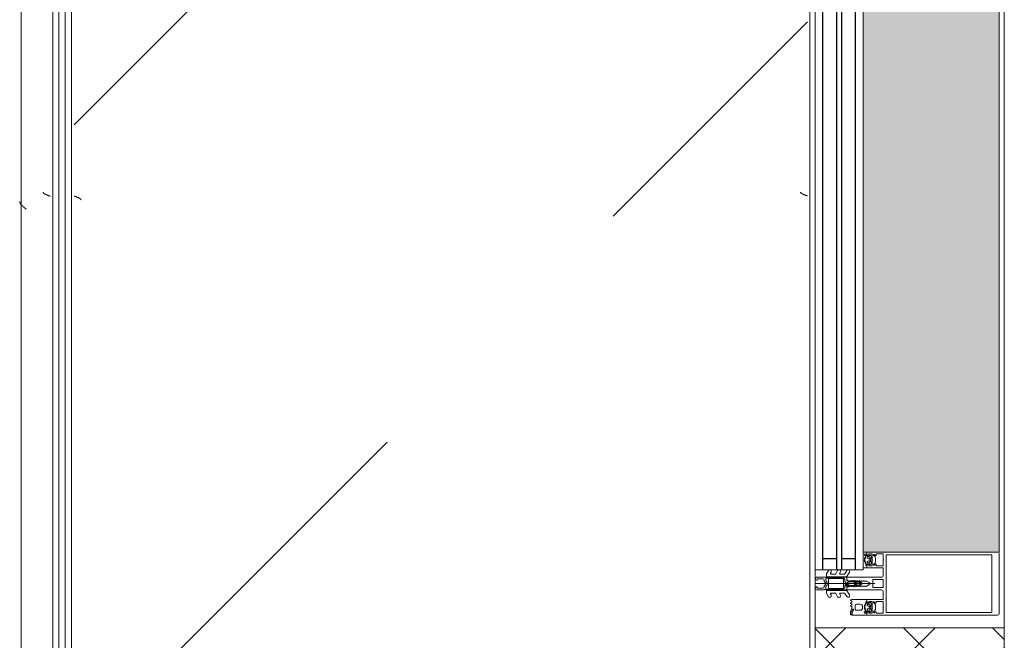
# Model space of a CAD drawing. Header units: millimetres. Extents: x -3267 to 40126, y 29201 to 102288.
# Tile 58 of 127: x 9044 to 9826, y 48369 to 48861. Entities that reach past the tile are written whole.
import ezdxf

# ---------------------------------------------------------------- set-up
doc = ezdxf.new("R2010")
doc.units = ezdxf.units.MM
for name, color, linetype, lineweight in [('A-DETL-GENF-OTLN', 7, 'Continuous', 9), ('A-GLAZ-CURT-OTLN', 7, 'Continuous', 9), ('A-GLAZ-CWMG-OTLN', 7, 'Continuous', 9), ('A-WALL-____-MCUT', 7, 'Continuous', 9), ('A-WALL-____-OTLN', 7, 'Continuous', 9), ('A-WALL-____-PATT', 7, 'Continuous', 9), ('M-EQPM-____-OTLN', 7, 'Continuous', 9)]:
    doc.layers.add(name, color=color, linetype=linetype, lineweight=lineweight)

# ---------------------------------------------------------------- blocks, each defined once
blk = doc.blocks.new('АРФ_Витраж_Остекление - SI_38mm_TripGlz-4699070-ВКК_02_К1_З_ЭОМ_кабель_')
at = {"layer": 'A-GLAZ-CURT-OTLN', "color": 253, "true_color": 0xaaaaaa}
for p, q in [((-454, 0), (-454, -38)), ((454, -38), (454, 0)), ((-454, -38), (454, -38))]:
    blk.add_line(p, q, dxfattribs=at)
at = {"layer": 'A-GLAZ-CURT-OTLN', "color": 253, "lineweight": 25, "true_color": 0xaaaaaa}
for p, q in [((-454, -6), (454, -6)), ((-445, -6), (-445, -17)), ((445, -6), (445, -17)), ((-454, -17), (454, -17)), ((-454, -21), (454, -21)), ((-445, -21), (-445, -32)), ((445, -21), (445, -32)), ((-454, -32), (454, -32))]:
    blk.add_line(p, q, dxfattribs=at)
blk = doc.blocks.new('Rectangular Mullion - FWS-50-HI_Mull_CovCap-20mm_Mull-105mm_zoloto-5843151-ВКК_02_К1_З_ЭОМ_кабель_')
at = {"layer": 'A-GLAZ-CWMG-OTLN', "true_color": 0xf8f3e1}
blk.add_hatch(color=7, dxfattribs=at).paths.add_polyline_path([(8096, 74220), (8096, 75100), (7988, 75100), (7988, 74220), (8080.3, 74220)])
at = {"layer": 'A-GLAZ-CWMG-OTLN', "color": 253, "true_color": 0xaaaaaa}
blk.add_line((8096, 74220), (8096, 75100), dxfattribs=at)
blk = doc.blocks.new('Rectangular Mullion - HI_CovCap-20mm_Mull-105mm-V275-ВКК_02_К1_З_ЭОМ_кабель_')
at = {"layer": 'A-DETL-GENF-OTLN', "color": 253, "true_color": 0xaaaaaa}
for p, q in [((-25, 144.5), (-25, 130.68)), ((23.5, 146), (-23.5, 146)), ((25, 130.68), (25, 144.5)), ((-25, 136), (-25, 59.4)), ((-22.9, 135.44), (-22.9, 59.4)), ((22.9, 136), (22.9, 59.4)), ((25, 136), (25, 59.4)), ((-22.24, 46.35), (-21.18, 47.41)), ((-20.47, 47.7), (-17.13, 47.7)), ((-16.42, 47.41), (-15.36, 46.35)), ((-12.6, 53.5), (-12.6, 41.4)), ((-5, 25.5), (-5, 52.5)), ((-3.2, 46.1), (-3.2, 53.5)), ((-2.7, 54), (2.7, 54)), ((0, 47.27), (0, 0)), ((3.2, 53.5), (3.2, 46.1)), ((5, 52.5), (5, 25.5)), ((12.6, 41.4), (12.6, 53.5)), ((15.36, 46.35), (16.42, 47.41)), ((17.13, 47.7), (20.47, 47.7)), ((21.18, 47.41), (22.24, 46.35)), ((-22.3, 40.8), (-22.9, 40.8)), ((-22.9, 40.2), (-21.62, 40.2)), ((-21.76, 44.51), (-22.58, 43.54)), ((-22.27, 39.59), (-22.55, 39.1)), ((-21.2, 42.9), (-21.2, 41.7)), ((-21.07, 39.62), (-21.08, 39.77)), ((-19.5, 43.4), (-20.7, 43.4)), ((-20.7, 41.2), (-20.42, 41.2)), ((-20.48, 39.51), (-20.66, 39.4)), ((-20.16, 41.35), (-19.24, 42.95)), ((-19.97, 39.2), (-20.02, 39.33)), ((-17.65, 44), (-19.95, 44)), ((-19.33, 39.22), (-19.48, 39.08)), ((-18.77, 39.04), (-18.85, 39.17)), ((-18.36, 42.95), (-17.44, 41.35)), ((-18.16, 39.23), (-18.26, 39.06)), ((-16.9, 43.4), (-18.1, 43.4)), ((-17.56, 39.21), (-17.67, 39.31)), ((-17.18, 41.2), (-16.9, 41.2)), ((-17.02, 39.56), (-17.07, 39.36)), ((-16.46, 39.68), (-16.59, 39.75)), ((-16.4, 41.7), (-16.4, 42.9)), ((-15.02, 43.54), (-15.84, 44.51)), ((-14.64, 40.8), (-15.29, 40.8)), ((2.7, 45.6), (-2.7, 45.6)), ((14.64, 40.8), (15.29, 40.8)), ((15.02, 43.54), (15.84, 44.51)), ((16.4, 41.7), (16.4, 42.9)), ((16.46, 39.68), (16.59, 39.75)), ((16.9, 43.4), (18.1, 43.4)), ((17.18, 41.2), (16.9, 41.2)), ((17.02, 39.56), (17.07, 39.36)), ((18.36, 42.95), (17.44, 41.35)), ((17.56, 39.21), (17.67, 39.31)), ((17.65, 44), (19.95, 44)), ((18.16, 39.23), (18.26, 39.06)), ((18.77, 39.04), (18.85, 39.17)), ((20.16, 41.35), (19.24, 42.95)), ((19.33, 39.22), (19.48, 39.08)), ((19.5, 43.4), (20.7, 43.4)), ((19.97, 39.2), (20.02, 39.33)), ((20.7, 41.2), (20.42, 41.2)), ((20.48, 39.51), (20.66, 39.4)), ((21.07, 39.62), (21.08, 39.77)), ((21.2, 42.9), (21.2, 41.7)), ((22.9, 40.2), (21.62, 40.2)), ((21.76, 44.51), (22.58, 43.54)), ((22.27, 39.59), (22.55, 39.1)), ((22.3, 40.8), (22.9, 40.8)), ((-21.2, 32.6), (-21.2, 35.6)), ((-17.4, 31.6), (-20.2, 31.6)), ((-19.2, 37.6), (-18.4, 37.6)), ((-16.4, 35.6), (-16.4, 32.6)), ((-1.89, 34.49), (-2.1, 32.75)), ((-0.87, 36.5), (-1.7, 35.06)), ((-1.33, 33.68), (-1.33, 33.78)), ((-1.12, 34.47), (-0.43, 35.65)), ((-0.6, 32.5), (-0.6, 32.42)), ((0.84, 33), (-0.1, 33)), ((0.43, 35.65), (1.12, 34.47)), ((0.6, 32.3), (0.93, 32.3)), ((1.02, 31.78), (0.74, 32.06)), ((1.7, 35.06), (0.87, 36.5)), ((1.33, 33.78), (1.33, 33.68)), ((2.1, 32.75), (1.89, 34.49)), ((-24.8, 29.2), (-23.51, 29.2)), ((-24.76, 28.3), (-24.76, 28.2)), ((-24.56, 28), (-23.89, 28)), ((-23.55, 28.9), (-24.16, 28.9)), ((-23.1, 29.29), (-20.89, 30.27)), ((-18.43, 28.95), (-17.96, 28.15)), ((-17.44, 28.15), (-16.96, 28.99)), ((-16.25, 28.99), (-15.76, 28.15)), ((-15.24, 28.15), (-14.75, 28.99)), ((-14.04, 28.99), (-13.55, 28.15)), ((-7.75, 23.52), (-10.33, 25.01)), ((-9.07, 27.17), (-5.65, 25.19)), ((-5.4, 9.3), (-5.4, 24.76)), ((-3.5, 25), (-4.5, 25)), ((-3.3, 23.5), (-1.9, 23.5)), ((-2.24, 31), (-2.45, 30.87)), ((-2.45, 30.53), (-2.25, 30.41)), ((-1.7, 23.7), (-1.7, 24.9)), ((-1.4, 24.49), (-1.4, 23.99)), ((-1.25, 31.1), (0.74, 31.1)), ((-1.1, 23.82), (-0.5, 24.17)), ((0.3, 26.2), (-1.09, 26.2)), ((0.43, 25), (0.2, 25)), ((0.34, 25.28), (0.58, 25.52)), ((0.5, 24.17), (1.42, 23.63)), ((1.92, 23.5), (3.3, 23.5)), ((2.45, 30.87), (2.24, 31)), ((2.25, 30.41), (2.45, 30.53)), ((4.5, 25), (3.5, 25)), ((5.4, 24.76), (5.4, 9.3)), ((5.65, 25.19), (9.07, 27.17)), ((10.33, 25.01), (7.75, 23.52)), ((-7.75, 16.23), (-10.41, 17.77)), ((-9.07, 19.88), (-8.25, 19.41)), ((-7.5, 19.84), (-7.5, 23.08)), ((-7.5, 12.55), (-7.5, 15.8)), ((-3.9, 22), (-3.9, 11)), ((-3.4, 22.5), (3.4, 22.5)), ((3.9, 11), (3.9, 22)), ((4.3, 22.5), (4.3, 9.4)), ((7.5, 23.08), (7.5, 19.84)), ((7.5, 15.8), (7.5, 12.55)), ((10.41, 17.77), (7.75, 16.23)), ((8.25, 19.41), (9.07, 19.88)), ((-7.62, 8.87), (-10.41, 10.48)), ((-9.07, 12.6), (-8.25, 12.12)), ((-5.9, 8.8), (-7.37, 8.8)), ((-2.71, 8.4), (-4.02, 8.4)), ((3.4, 10.5), (-3.4, 10.5)), ((-1.7, 9), (-2, 8.69)), ((-1.42, 7.29), (-0.71, 8.01)), ((0.71, 8.01), (1.42, 7.29)), ((2, 8.69), (1.7, 9)), ((3.3, 8.4), (2.71, 8.4)), ((7.37, 8.8), (5.9, 8.8)), ((10.41, 10.48), (7.62, 8.87)), ((8.25, 12.12), (9.07, 12.6)), ((-5, 1), (-5, 6.7)), ((-3.7, 1.7), (-3.7, 6)), ((-2.7, 7), (-2.13, 7)), ((2.13, 7), (2.7, 7)), ((3.7, 6), (3.7, 1.7))]:
    blk.add_line(p, q, dxfattribs=at)
at = {"layer": 'A-DETL-GENF-OTLN', "color": 253, "true_color": 0xaaaaaa, "flags": 128}
for points in [[(22.9, 130.68), (22.9, 140.2), (-22.9, 140.2), (-22.9, 130.68)], [(-19.05, 45.1), (-23.5, 45.1), (-23.5, 42.4), (-22.3, 42.4), (-22.3, 41.8), (-23.1, 41), (-25, 41), (-25, 57.79), (-25, 61)], [(22.9, 61), (22.9, 57.79), (22.9, 56.3), (11.2, 56.3), (-11.2, 56.3), (-22.9, 56.3), (-22.9, 57.79), (-22.9, 61)], [(25, 61), (25, 57.79), (25, 41), (23.1, 41), (22.3, 41.8), (22.3, 42.4), (23.5, 42.4), (23.5, 45.1), (19.05, 45.1)], [(-19.05, 54), (-23.5, 54), (-23.5, 48.3), (-22.3, 48.3), (-22.3, 47.7), (-22.95, 47.05)], [(-14.65, 47.05), (-15.3, 47.7), (-15.3, 48.3), (-14.1, 48.3), (-14.1, 54), (-18.55, 54)], [(-6.5, 54), (-11.2, 54), (-12.1, 54)], [(12.1, 54), (11.2, 54), (6.5, 54)], [(18.55, 54), (14.1, 54), (14.1, 48.3), (15.3, 48.3), (15.3, 47.7), (14.65, 47.05)], [(22.95, 47.05), (22.3, 47.7), (22.3, 48.3), (23.5, 48.3), (23.5, 54), (19.05, 54)], [(-23.5, 40.8), (-25, 40.8), (-25, 29.4)], [(-22.5, 43.09), (-22, 42.8), (-22, 42.67)], [(-13.1, 40.9), (-14.4, 40.9), (-15.3, 41.8), (-15.3, 42.4), (-14.1, 42.4), (-14.1, 45.1), (-18.55, 45.1)], [(-16.05, 40.2), (-14.75, 40.1), (-16.02, 40.1), (-16.02, 39.94)], [(-15.6, 42.67), (-15.6, 42.8), (-15.1, 43.09)], [(-13.03, 28.15), (-12.6, 28.9), (-12.6, 40.8), (-13.95, 40.8)], [(-0.87, 42.8), (-2, 40.84), (-2, 39.84), (-2.5, 39.55), (-2, 39.26), (-2, 38.04), (-2.5, 37.75), (-2, 37.46), (-2, 36.24), (-2.5, 35.95), (-2, 35.66), (-2, 34.44), (-2.5, 34.15), (-2, 33.86), (-2, 32.64), (-2.5, 32.35), (-2, 32.06), (-2, 30.84), (-2.5, 30.55), (-2, 30.26), (-2, 29.04), (-2.5, 28.75), (-2, 28.46), (-2, 27.24), (-2.5, 26.95), (-2.5, 26)], [(2.5, 26), (2, 26.29), (2, 27.51), (2.5, 27.8), (2, 28.09), (2, 29.31), (2.5, 29.6), (2, 29.89), (2, 31.11), (2.5, 31.4), (2, 31.69), (2, 32.91), (2.5, 33.2), (2, 33.49), (2, 34.71), (2.5, 35), (2, 35.29), (2, 36.51), (2.5, 36.8), (2, 37.09), (2, 38.31), (2.5, 38.6), (2, 38.89), (2, 40.84), (0.87, 42.8)], [(12.6, 38), (12.6, 40.8), (13.95, 40.8)], [(18.55, 45.1), (14.1, 45.1), (14.1, 42.4), (15.3, 42.4), (15.3, 41.8), (14.4, 40.9), (13.1, 40.9)], [(16.05, 40.2), (14.75, 40.1), (16.02, 40.1), (16.02, 39.94)], [(15.6, 42.67), (15.6, 42.8), (15.1, 43.09)], [(22.5, 43.09), (22, 42.8), (22, 42.67)], [(23.5, 40.8), (25, 40.8), (25, 38)], [(-0.35, 31.99), (0.1, 31.73), (-1.23, 31.6)], [(0.4, 31.8), (0.4, 31.9), (0.4, 32.1)], [(-3.41, 25), (-5, 25), (-5, 9.1)], [(-1.55, 25.25), (-1.17, 25.64), (-0.2, 25.7), (-0.42, 25.6), (-1.25, 24.85)], [(-0.1, 25.3), (-0.1, 25.4), (0, 25.42)], [(5, 1), (5, 25), (3.41, 25)], [(-4.51, 8.95), (-4.3, 11), (-4.3, 22.5)], [(-2.65, 1), (-2.65, 1.4), (-3.4, 1.4)], [(3.4, 1.4), (2.65, 1.4), (2.65, 1)]]:
    blk.add_lwpolyline(points, dxfattribs=at)
blk.add_lwpolyline([(0, 37), (0, 35.9)], close=True, dxfattribs=at)
at = {"layer": 'A-DETL-GENF-OTLN', "color": 253, "true_color": 0xaaaaaa}
for centre, radius, start, end in [((-23.5, 144.5), 1.5, 90, 180), ((23.5, 144.5), 1.5, 360, 90), ((-22.59, 46.7), 0.5, 135, 315), ((-20.47, 46.7), 1, 90, 135), ((-18.8, 53.94), 0.256, 12.68038, 167.31962), ((-17.13, 46.7), 1, 45, 90), ((-15.01, 46.7), 0.5, 225, 45), ((-12.1, 53.5), 0.5, 90, 180), ((-6.5, 52.5), 1.5, 360, 90), ((-2.7, 53.5), 0.5, 90, 180), ((2.7, 53.5), 0.5, 0, 90), ((6.5, 52.5), 1.5, 90, 180), ((12.1, 53.5), 0.5, 0, 90), ((15.01, 46.7), 0.5, 135, 315), ((17.13, 46.7), 1, 90, 135), ((18.8, 53.94), 0.256, 12.68038, 167.31962), ((20.47, 46.7), 1, 45, 90), ((22.59, 46.7), 0.5, 225, 45), ((-22.9, 39.55), 0.65, 90, 270), ((-23.2, 40.8), 0.3, 180, 0), ((-22.9, 39.3), 0.4, 269.99999, 330.00626), ((-22.35, 43.35), 0.3, 140.01031, 239.99507), ((-22.3, 41.1), 0.3, 270.90521, 359.98148), ((-21.41, 39.09), 1, 90.82716, 149.99773), ((-18.96, 41.89), 3.14, 165.49788, 194.50212), ((-21.15, 44), 0.8, 22.61561, 140.00332), ((-21.62, 39.7), 0.5, 54.92212, 90), ((-21.42, 39.75), 0.339, 3.00251, 90.82171), ((-18.8, 43.71), 4.4, 234.92212, 305.84121), ((-20.7, 42.9), 0.5, 89.98992, 180.01008), ((-20.7, 41.7), 0.5, 179.98974, 270.01026), ((-20.8, 39.64), 0.272, 183.0147, 299.98901), ((-20.32, 39.23), 0.316, 18.00331, 119.99297), ((-20.42, 41.5), 0.3, 269.98791, 330.00644), ((-19.95, 44.5), 0.5, 202.62239, 269.99966), ((-19.69, 39.29), 0.3, 197.9991, 314.99946), ((-19.5, 43.1), 0.3, 329.99756, 90.00642), ((-19.11, 38.99), 0.316, 32.98956, 135.00901), ((-18.8, 45.04), 0.256, 12.68038, 167.31962), ((-18.52, 39.21), 0.3, 213.00146, 329.99975), ((-18.1, 43.1), 0.3, 89.99872, 209.99731), ((-17.88, 39.07), 0.316, 48.00262, 149.99741), ((-17.65, 44.5), 0.5, 269.99881, 337.37914), ((-17.36, 39.43), 0.3, 227.99716, 345.00452), ((-17.18, 41.5), 0.3, 209.995, 270.01065), ((-16.45, 44), 0.8, 40.00306, 157.37723), ((-16.73, 39.48), 0.3, 63.00317, 164.99853), ((-16.9, 42.9), 0.5, 0.00918, 89.99082), ((-16.9, 41.7), 0.5, 270.00904, 359.99096), ((-16.32, 39.94), 0.3, 243.00899, 359.98883), ((-16.05, 39.9), 0.3, 90, 125.84121), ((-18.64, 41.89), 3.14, 346.80247, 14.483), ((-15.29, 41.1), 0.3, 166.80247, 270), ((-15.25, 43.35), 0.3, 299.99829, 40.01132), ((-14.83, 40.53), 0.33, 270.00002, 54.90994), ((-14.75, 40.6), 0.5, 269.99115, 352.82633), ((-13.95, 40.5), 0.3, 90.00299, 172.8115), ((-13.1, 41.4), 0.5, 270, 0), ((-2.7, 46.1), 0.5, 180, 270), ((0, 42.3), 1, 30, 150), ((2.7, 46.1), 0.5, 270, 0), ((13.1, 41.4), 0.5, 180, 270), ((13.95, 40.5), 0.3, 7.1885, 89.99701), ((14.75, 40.6), 0.5, 187.17367, 270.00885), ((14.83, 40.53), 0.33, 125.09006, 269.99998), ((15.25, 43.35), 0.3, 139.98868, 240.00171), ((15.29, 41.1), 0.3, 270, 13.19753), ((18.64, 41.89), 3.14, 165.517, 193.19753), ((16.45, 44), 0.8, 22.62277, 139.99694), ((16.32, 39.94), 0.3, 180.01117, 296.99101), ((16.05, 39.9), 0.3, 54.15879, 90), ((18.8, 43.71), 4.4, 234.15879, 305.07788), ((16.9, 42.9), 0.5, 90.00918, 179.99082), ((16.9, 41.7), 0.5, 180.00904, 269.99096), ((16.73, 39.48), 0.3, 15.00147, 116.99683), ((17.36, 39.43), 0.3, 194.99548, 312.00284), ((17.18, 41.5), 0.3, 269.98935, 330.005), ((17.65, 44.5), 0.5, 202.62086, 270.00119), ((17.88, 39.07), 0.316, 30.00259, 131.99738), ((18.1, 43.1), 0.3, 330.00269, 90.00128), ((18.52, 39.21), 0.3, 210.00025, 326.99854), ((18.8, 45.04), 0.256, 12.68038, 167.31962), ((19.11, 38.99), 0.316, 44.99099, 147.01044), ((19.5, 43.1), 0.3, 89.99358, 210.00244), ((19.69, 39.29), 0.3, 225.00054, 342.0009), ((19.95, 44.5), 0.5, 270.00034, 337.37761), ((20.32, 39.23), 0.316, 60.00703, 161.99669), ((20.42, 41.5), 0.3, 209.99356, 270.01209), ((21.15, 44), 0.8, 39.99668, 157.38439), ((20.8, 39.64), 0.272, 240.01099, 356.9853), ((20.7, 42.9), 0.5, 359.98992, 90.01008), ((20.7, 41.7), 0.5, 269.98974, 0.01026), ((21.42, 39.75), 0.339, 89.17829, 176.99749), ((21.62, 39.7), 0.5, 90, 125.07788), ((21.41, 39.09), 1, 30.00227, 89.17284), ((18.96, 41.89), 3.14, 345.49788, 14.50212), ((22.3, 41.1), 0.3, 180.01852, 269.09479), ((22.35, 43.35), 0.3, 300.00493, 39.98969), ((22.9, 39.3), 0.4, 209.99374, 270.00001), ((23.2, 40.8), 0.3, 180, 0), ((22.9, 39.55), 0.65, 270, 90), ((-19.2, 35.6), 2, 89.99744, 180.00256), ((-20.2, 32.6), 1, 179.99283, 270.00717), ((-18.4, 35.6), 2, 0.00207, 89.99793), ((-17.4, 32.6), 1, 270.00127, 359.99873), ((17.75, 30.31), 20, 173, 178.04971), ((-0.4, 34.31), 1.5, 150, 173), ((46.55, 30.33), 48, 176, 178.23414), ((-1.23, 31.8), 0.2, 178.23414, 270), ((0.27, 33.67), 1.6, 150, 176), ((0, 36), 1, 90.02865, 150), ((-0.1, 32.5), 0.5, 90, 180), ((-0.1, 32.42), 0.5, 180, 240), ((0, 35.4), 0.5, 90.0573, 150), ((0, 36), 1, 30, 89.97135), ((0, 35.4), 0.5, 30, 89.9427), ((0.2, 31.9), 0.2, 240, 0), ((0.2, 31.8), 0.2, 270, 0), ((0.6, 32.1), 0.2, 90, 180), ((0.6, 31.92), 0.2, 45, 180), ((0.74, 31.5), 0.4, 270, 45), ((0.84, 33.5), 0.5, 270, 3.83017), ((0.93, 31.8), 0.5, 1.77701, 90), ((-0.27, 33.67), 1.6, 4, 30), ((-46.55, 30.33), 48, 354.4962, 1.77701), ((-46.55, 30.33), 48, 3.83017, 4), ((0.4, 34.31), 1.5, 7, 30), ((-17.75, 30.31), 20, 1.95029, 7), ((-24.8, 29.4), 0.2, 180.00831, 269.99607), ((-24.16, 28.3), 0.6, 89.98982, 180.01236), ((-24.56, 28.2), 0.2, 179.96202, 270.02268), ((-23.89, 38.7), 10.7, 270.00064, 296.66019), ((-23.55, 35.2), 6.3, 270.00036, 298.07213), ((-23.51, 30.2), 1, 270.00453, 293.99379), ((-20.75, 29.95), 0.35, 298.07479, 113.99842), ((-18.86, 28.68), 0.51, 31.80694, 116.66143), ((-17.7, 28.3), 0.3, 209.9964, 330.0036), ((-16.6, 28.79), 0.41, 29.9985, 150.0015), ((-15.5, 28.3), 0.3, 209.9964, 330.0036), ((-14.4, 28.79), 0.41, 30.00523, 149.99477), ((-13.29, 28.3), 0.3, 209.9964, 330.0036), ((-9.68, 26.13), 1.3, 154.41173, 240), ((-9.72, 26.04), 1.3, 60, 150), ((-8, 23.08), 0.5, 360, 60), ((-5.9, 24.76), 0.5, 360, 60), ((-4.5, 25.5), 0.5, 180, 270), ((-3.3, 22.5), 1, 90, 180), ((-3.5, 26), 1, 270, 0), ((-3.41, 26.5), 1.5, 270, 10.22002), ((-2.35, 30.7), 0.2, 120, 240), ((17.75, 30.31), 20, 179.72362, 190.22002), ((-1.9, 23.7), 0.2, 270, 0), ((-1.2, 24.9), 0.5, 135, 180), ((-1.25, 30.9), 0.2, 90, 179.3132), ((46.55, 30.33), 48, 179.3132, 184.71248), ((-0.9, 24.49), 0.5, 135, 180), ((-1.2, 23.99), 0.2, 180, 300), ((-1.09, 26.4), 0.2, 184.71248, 270), ((-1.02, 25.5), 0.2, 90, 135), ((-0.42, 25.4), 0.2, 90, 135), ((0, 23.3), 1, 60, 120), ((-0.3, 25.4), 0.2, 360, 90), ((-0.2, 25.5), 0.2, 360, 90), ((0.2, 25.3), 0.3, 180, 270), ((0.2, 25.42), 0.2, 180, 315), ((0.3, 25.8), 0.4, 315, 90), ((0.43, 25.8), 0.8, 270, 354.4962), ((1.92, 24.5), 1, 240, 270), ((3.41, 26.5), 1.5, 169.77998, 270), ((-17.75, 30.31), 20, 349.77998, 0.27638), ((2.35, 30.7), 0.2, 300, 60), ((3.5, 26), 1, 180, 270), ((3.3, 22.5), 1, 360, 90), ((4.5, 25.5), 0.5, 270, 360), ((5.9, 24.76), 0.5, 120, 180), ((8, 23.08), 0.5, 120, 180), ((9.72, 26.04), 1.3, 30, 120), ((9.68, 26.13), 1.3, 300, 25.58827), ((-9.81, 18.81), 1.2, 150, 240), ((-9.72, 18.76), 1.3, 60, 150), ((-8, 19.84), 0.5, 240, 0), ((-8, 15.8), 0.5, 360, 60), ((-3.4, 22), 0.5, 90, 180), ((3.4, 22), 0.5, 360, 90), ((8, 19.84), 0.5, 180, 300), ((8, 15.8), 0.5, 120, 180), ((9.72, 18.76), 1.3, 30, 120), ((9.81, 18.81), 1.2, 300, 30), ((-9.81, 11.52), 1.2, 150, 240), ((-9.72, 11.47), 1.3, 60, 150), ((-8, 12.55), 0.5, 240, 0), ((-7.37, 9.3), 0.5, 240, 270), ((-5.9, 9.3), 0.5, 270, 0), ((-4, 9.1), 1, 180, 216.8699), ((-5.6, 7.9), 1, 323.1301, 36.8699), ((-4.02, 8.9), 0.5, 174, 270), ((-3.4, 11), 0.5, 180, 270), ((-2.71, 9.4), 1, 270, 315), ((0, 7.3), 2.4, 45, 135), ((0, 7.3), 1, 45, 135), ((2.71, 9.4), 1, 225, 270), ((3.3, 9.4), 1, 270, 0), ((3.4, 11), 0.5, 270, 0), ((5.9, 9.3), 0.5, 180, 270), ((7.37, 9.3), 0.5, 270, 300), ((8, 12.55), 0.5, 180, 300), ((9.72, 11.47), 1.3, 30, 120), ((9.81, 11.52), 1.2, 300, 30), ((-4, 6.7), 1, 143.1301, 180), ((-4, 1), 1, 180, 270), ((-2.7, 6), 1, 90, 180), ((-3.4, 1.7), 0.3, 180, 270), ((-3.65, 1), 1, 270, 0), ((-2.13, 8), 1, 270, 315), ((2.13, 8), 1, 225, 270), ((3.65, 1), 1, 180, 270), ((2.7, 6), 1, 360, 90), ((3.4, 1.7), 0.3, 270, 0), ((4, 1), 1, 270, 0)]:
    blk.add_arc(centre, radius, start, end, dxfattribs=at)
blk = doc.blocks.new('FP_624-ВКК_02_К1_З_ЭОМ_кабель_')
at = {"layer": 'M-EQPM-____-OTLN', "color": 7, "true_color": 0xffffff}
for p, q in [((1741.66, 585.91), (1741.61, 585.79)), ((1741.71, 586.03), (1741.66, 585.91)), ((1741.76, 586.16), (1741.71, 586.03)), ((1741.81, 586.29), (1741.76, 586.16)), ((1741.85, 586.41), (1741.81, 586.29)), ((1741.9, 586.54), (1741.85, 586.41)), ((1741.95, 586.67), (1741.9, 586.54)), ((1742, 586.8), (1741.95, 586.67)), ((1742.05, 586.93), (1742, 586.8)), ((1742.1, 587.07), (1742.05, 586.93)), ((1742.15, 587.2), (1742.1, 587.07)), ((1742.19, 587.33), (1742.15, 587.2)), ((1742.24, 587.46), (1742.19, 587.33)), ((1742.29, 587.6), (1742.24, 587.46)), ((1742.34, 587.73), (1742.29, 587.6)), ((1742.39, 587.87), (1742.34, 587.73)), ((1742.44, 588), (1742.39, 587.87)), ((1739.39, 582.49), (1739.34, 582.49)), ((1739.44, 582.5), (1739.39, 582.49)), ((1739.48, 582.51), (1739.44, 582.5)), ((1739.53, 582.52), (1739.48, 582.51)), ((1739.58, 582.54), (1739.53, 582.52)), ((1739.62, 582.56), (1739.58, 582.54)), ((1739.67, 582.58), (1739.62, 582.56)), ((1739.72, 582.61), (1739.67, 582.58)), ((1739.77, 582.64), (1739.72, 582.61)), ((1739.81, 582.67), (1739.77, 582.64)), ((1739.86, 582.7), (1739.81, 582.67)), ((1739.91, 582.74), (1739.86, 582.7)), ((1739.95, 582.78), (1739.91, 582.74)), ((1740, 582.82), (1739.95, 582.78)), ((1740.06, 582.88), (1740.01, 582.83)), ((1740.1, 582.93), (1740.06, 582.88)), ((1740.15, 582.98), (1740.1, 582.93)), ((1740.2, 583.04), (1740.15, 582.98)), ((1740.25, 583.1), (1740.2, 583.04)), ((1740.3, 583.17), (1740.25, 583.1)), ((1740.35, 583.23), (1740.3, 583.17)), ((1740.4, 583.3), (1740.35, 583.23)), ((1740.44, 583.37), (1740.4, 583.3)), ((1740.49, 583.45), (1740.44, 583.37)), ((1740.54, 583.52), (1740.49, 583.45)), ((1740.59, 583.6), (1740.54, 583.52)), ((1740.64, 583.68), (1740.59, 583.6)), ((1740.69, 583.77), (1740.64, 583.68)), ((1740.74, 583.86), (1740.69, 583.77)), ((1740.78, 583.95), (1740.74, 583.86)), ((1740.83, 584.04), (1740.78, 583.95)), ((1740.88, 584.13), (1740.83, 584.04)), ((1740.93, 584.23), (1740.88, 584.13)), ((1740.98, 584.33), (1740.93, 584.23)), ((1741.03, 584.43), (1740.98, 584.33)), ((1741.08, 584.53), (1741.03, 584.43)), ((1741.12, 584.64), (1741.08, 584.53)), ((1741.17, 584.74), (1741.12, 584.64)), ((1741.22, 584.85), (1741.17, 584.74)), ((1741.27, 584.96), (1741.22, 584.85)), ((1741.32, 585.08), (1741.27, 584.96)), ((1741.37, 585.19), (1741.32, 585.08)), ((1741.42, 585.31), (1741.37, 585.19)), ((1741.46, 585.42), (1741.42, 585.31)), ((1741.51, 585.54), (1741.46, 585.42)), ((1741.56, 585.66), (1741.51, 585.54)), ((1741.61, 585.79), (1741.56, 585.66))]:
    blk.add_line(p, q, dxfattribs=at)
blk = doc.blocks.new('FP_625-ВКК_02_К1_З_ЭОМ_кабель_')
at = {"layer": 'M-EQPM-____-OTLN', "color": 7, "true_color": 0xffffff}
for p, q in [((1743.07, 7.86), (1743.02, 7.73)), ((1743.12, 7.99), (1743.07, 7.86)), ((1743.17, 8.11), (1743.12, 7.99)), ((1743.22, 8.24), (1743.17, 8.11)), ((1743.27, 8.37), (1743.22, 8.24)), ((1743.32, 8.49), (1743.27, 8.37)), ((1743.37, 8.61), (1743.32, 8.49)), ((1743.42, 8.74), (1743.37, 8.61)), ((1743.47, 8.86), (1743.42, 8.74)), ((1743.52, 8.97), (1743.47, 8.86)), ((1743.56, 9.09), (1743.52, 8.97)), ((1743.61, 9.21), (1743.56, 9.09)), ((1743.66, 9.32), (1743.61, 9.21)), ((1743.71, 9.43), (1743.66, 9.32)), ((1743.76, 9.54), (1743.71, 9.43)), ((1743.81, 9.65), (1743.76, 9.54)), ((1743.86, 9.75), (1743.81, 9.65)), ((1743.91, 9.86), (1743.86, 9.75)), ((1743.96, 9.96), (1743.91, 9.86)), ((1744.01, 10.06), (1743.96, 9.96)), ((1744.06, 10.16), (1744.01, 10.06)), ((1744.1, 10.25), (1744.06, 10.16)), ((1744.15, 10.34), (1744.1, 10.25)), ((1744.2, 10.43), (1744.15, 10.34)), ((1744.25, 10.52), (1744.2, 10.43)), ((1744.3, 10.6), (1744.25, 10.52)), ((1744.35, 10.69), (1744.3, 10.6)), ((1744.4, 10.76), (1744.35, 10.69)), ((1744.45, 10.84), (1744.4, 10.76)), ((1744.5, 10.91), (1744.45, 10.84)), ((1744.55, 10.99), (1744.5, 10.91)), ((1744.6, 11.05), (1744.55, 10.99)), ((1744.64, 11.12), (1744.6, 11.05)), ((1744.69, 11.18), (1744.64, 11.12)), ((1744.74, 11.24), (1744.69, 11.18)), ((1744.79, 11.3), (1744.74, 11.24)), ((1744.84, 11.35), (1744.79, 11.3)), ((1744.89, 11.4), (1744.84, 11.35)), ((1744.94, 11.45), (1744.89, 11.4)), ((1744.99, 11.49), (1744.94, 11.45)), ((1745.04, 11.53), (1744.99, 11.49)), ((1745.09, 11.57), (1745.04, 11.53)), ((1745.14, 11.61), (1745.09, 11.57)), ((1745.18, 11.64), (1745.14, 11.61)), ((1745.23, 11.66), (1745.18, 11.64)), ((1745.28, 11.69), (1745.23, 11.66)), ((1745.33, 11.71), (1745.28, 11.69)), ((1745.38, 11.73), (1745.33, 11.71)), ((1745.43, 11.74), (1745.38, 11.73)), ((1745.48, 11.76), (1745.43, 11.74)), ((1745.53, 11.76), (1745.48, 11.76)), ((1745.58, 11.77), (1745.53, 11.76)), ((1742.53, 6.39), (1742.48, 6.26)), ((1742.58, 6.53), (1742.53, 6.39)), ((1742.63, 6.66), (1742.58, 6.53)), ((1742.68, 6.8), (1742.63, 6.66)), ((1742.73, 6.93), (1742.68, 6.8)), ((1742.78, 7.07), (1742.73, 6.93)), ((1742.83, 7.2), (1742.78, 7.07)), ((1742.88, 7.33), (1742.83, 7.2)), ((1742.93, 7.46), (1742.88, 7.33)), ((1742.98, 7.6), (1742.93, 7.46)), ((1743.02, 7.73), (1742.98, 7.6))]:
    blk.add_line(p, q, dxfattribs=at)
blk = doc.blocks.new('ПР_Низ пояс - Тип 1-V623-ВКК_02_К1_З_ЭОМ_кабель_')
at = {"layer": 'M-EQPM-____-OTLN', "true_color": 0xffffff}
h = blk.add_hatch(dxfattribs=at)
h.set_pattern_fill('FP_235', style=0, pattern_type=2)
h.set_pattern_definition([(135, (-46760, 6950), (-1000, 1e-13), [50, -1364.214]), (135, (-46260, 6950), (-1000, 1e-13), [50, -1364.214]), (135, (-46260, 7450), (-1000, 1e-13), [50, -1364.214]), (135, (-46974.64, 7664.64), (-1000, 1e-13), [403.55, -1010.664]), (135, (-46474.64, 7664.64), (-1000, 1e-13), [403.55, -1010.664]), (135, (-46974.64, 7164.64), (-1000, 1e-13), [403.55, -1010.664]), (135, (-46474.64, 7164.64), (-1000, 1e-13), [453.55, -960.664])])
h.paths.add_polyline_path([(800, 6.26), (2400, 6.26), (2400, 588), (800, 588), (800, 470.82)])
at = {"layer": 'M-EQPM-____-OTLN', "color": 253, "true_color": 0xaaaaaa}
for p, q in [((800, 595), (2400, 595)), ((800, 590), (2400, 590)), ((800, 4.26), (2400, 4.26)), ((800, 0), (2400, 0))]:
    blk.add_line(p, q, dxfattribs=at)
for name in ['FP_624-ВКК_02_К1_З_ЭОМ_кабель_', 'FP_625-ВКК_02_К1_З_ЭОМ_кабель_']:
    blk.add_blockref(name, (0, 0), dxfattribs=at)
blk = doc.blocks.new('FP_627-ВКК_02_К1_З_ЭОМ_кабель_')
at = {"layer": 'M-EQPM-____-OTLN', "color": 7, "true_color": 0xffffff}
for p, q in [((943.2, 609.36), (943.15, 609.23)), ((943.25, 609.48), (943.2, 609.36)), ((943.3, 609.6), (943.25, 609.48)), ((943.35, 609.72), (943.3, 609.6)), ((943.4, 609.83), (943.35, 609.72)), ((943.45, 609.95), (943.4, 609.83)), ((943.5, 610.06), (943.45, 609.95)), ((943.55, 610.18), (943.5, 610.06)), ((943.6, 610.28), (943.55, 610.18)), ((943.65, 610.39), (943.6, 610.28)), ((943.69, 610.5), (943.65, 610.39)), ((943.74, 610.6), (943.69, 610.5)), ((943.79, 610.7), (943.74, 610.6)), ((943.84, 610.8), (943.79, 610.7)), ((943.89, 610.9), (943.84, 610.8)), ((943.94, 610.99), (943.89, 610.9)), ((943.99, 611.09), (943.94, 610.99)), ((944.04, 611.18), (943.99, 611.09)), ((944.09, 611.26), (944.04, 611.18)), ((944.14, 611.35), (944.09, 611.26)), ((944.19, 611.43), (944.14, 611.35)), ((944.23, 611.51), (944.19, 611.43)), ((944.28, 611.58), (944.23, 611.51)), ((944.33, 611.66), (944.28, 611.58)), ((944.38, 611.73), (944.33, 611.66)), ((944.43, 611.8), (944.38, 611.73)), ((944.48, 611.86), (944.43, 611.8)), ((944.53, 611.93), (944.48, 611.86)), ((944.58, 611.98), (944.53, 611.93)), ((944.63, 612.04), (944.58, 611.98)), ((944.68, 612.09), (944.63, 612.04)), ((944.73, 612.14), (944.68, 612.09)), ((944.77, 612.19), (944.73, 612.14)), ((944.82, 612.24), (944.77, 612.19)), ((944.87, 612.28), (944.82, 612.24)), ((944.92, 612.31), (944.87, 612.28)), ((944.97, 612.35), (944.92, 612.31)), ((945.02, 612.38), (944.97, 612.35)), ((945.07, 612.41), (945.02, 612.38)), ((945.12, 612.43), (945.07, 612.41)), ((945.17, 612.45), (945.12, 612.43)), ((945.22, 612.47), (945.17, 612.45)), ((945.27, 612.49), (945.22, 612.47)), ((945.31, 612.5), (945.27, 612.49)), ((945.36, 612.51), (945.31, 612.5)), ((945.41, 612.51), (945.36, 612.51)), ((942.37, 607.14), (942.32, 607)), ((942.42, 607.27), (942.37, 607.14)), ((942.47, 607.41), (942.42, 607.27)), ((942.52, 607.54), (942.47, 607.41)), ((942.57, 607.67), (942.52, 607.54)), ((942.61, 607.81), (942.57, 607.67)), ((942.66, 607.94), (942.61, 607.81)), ((942.71, 608.08), (942.66, 607.94)), ((942.76, 608.21), (942.71, 608.08)), ((942.81, 608.34), (942.76, 608.21)), ((942.86, 608.47), (942.81, 608.34)), ((942.91, 608.6), (942.86, 608.47)), ((942.96, 608.73), (942.91, 608.6)), ((943.01, 608.86), (942.96, 608.73)), ((943.06, 608.98), (943.01, 608.86)), ((943.11, 609.11), (943.06, 608.98)), ((943.15, 609.23), (943.11, 609.11))]:
    blk.add_line(p, q, dxfattribs=at)
blk = doc.blocks.new('FP_628-ВКК_02_К1_З_ЭОМ_кабель_')
at = {"layer": 'M-EQPM-____-OTLN', "color": 7, "true_color": 0xffffff}
for p, q in [((932.17, 626.13), (932.07, 626)), ((932.27, 626.25), (932.17, 626.13)), ((932.37, 626.38), (932.27, 626.25)), ((932.46, 626.5), (932.37, 626.38)), ((932.56, 626.63), (932.46, 626.5)), ((932.66, 626.75), (932.56, 626.63)), ((932.75, 626.88), (932.66, 626.75)), ((932.85, 627), (932.75, 626.88)), ((932.95, 627.13), (932.85, 627)), ((933.05, 627.25), (932.95, 627.13)), ((933.14, 627.37), (933.05, 627.25)), ((933.24, 627.49), (933.14, 627.37)), ((933.34, 627.61), (933.24, 627.49)), ((933.44, 627.73), (933.34, 627.61)), ((933.53, 627.85), (933.44, 627.73)), ((933.63, 627.96), (933.53, 627.85)), ((933.73, 628.08), (933.63, 627.96)), ((933.83, 628.19), (933.73, 628.08)), ((933.92, 628.31), (933.83, 628.19)), ((934.02, 628.42), (933.92, 628.31)), ((934.12, 628.53), (934.02, 628.42)), ((934.22, 628.64), (934.12, 628.53)), ((934.31, 628.75), (934.22, 628.64)), ((934.41, 628.85), (934.31, 628.75)), ((934.51, 628.95), (934.41, 628.85)), ((934.6, 629.06), (934.51, 628.95)), ((934.7, 629.16), (934.6, 629.06)), ((934.8, 629.26), (934.7, 629.16)), ((934.9, 629.35), (934.8, 629.26)), ((934.99, 629.45), (934.9, 629.35)), ((935.09, 629.54), (934.99, 629.45)), ((935.19, 629.63), (935.09, 629.54)), ((935.29, 629.72), (935.19, 629.63)), ((935.38, 629.81), (935.29, 629.72)), ((935.48, 629.89), (935.38, 629.81)), ((935.58, 629.97), (935.48, 629.89)), ((935.68, 630.05), (935.58, 629.97)), ((935.77, 630.13), (935.68, 630.05)), ((935.87, 630.2), (935.77, 630.13)), ((935.97, 630.27), (935.87, 630.2)), ((936.06, 630.34), (935.97, 630.27)), ((936.16, 630.41), (936.06, 630.34)), ((936.26, 630.47), (936.16, 630.41)), ((936.36, 630.54), (936.26, 630.47)), ((936.45, 630.59), (936.36, 630.54)), ((936.55, 630.65), (936.45, 630.59)), ((936.65, 630.7), (936.55, 630.65)), ((936.75, 630.75), (936.65, 630.7)), ((936.84, 630.8), (936.75, 630.75)), ((936.94, 630.85), (936.84, 630.8)), ((937.04, 630.89), (936.94, 630.85)), ((937.14, 630.93), (937.04, 630.89)), ((937.23, 630.96), (937.14, 630.93)), ((937.33, 631), (937.23, 630.96)), ((937.43, 631.03), (937.33, 631)), ((937.53, 631.06), (937.43, 631.03)), ((937.62, 631.08), (937.53, 631.06)), ((937.72, 631.1), (937.62, 631.08)), ((937.82, 631.12), (937.72, 631.1)), ((937.91, 631.14), (937.82, 631.12)), ((938.01, 631.15), (937.91, 631.14)), ((938.11, 631.16), (938.01, 631.15)), ((938.21, 631.16), (938.11, 631.16))]:
    blk.add_line(p, q, dxfattribs=at)
blk = doc.blocks.new('ПР_Перед пояса - Тип 1-V626-ВКК_02_К1_З_ЭОМ_кабель_')
at = {"layer": 'M-EQPM-____-OTLN', "color": 253, "true_color": 0xaaaaaa}
for p, q in [((0, 630), (1600, 630)), ((0, 605), (1600, 605)), ((0, 600), (1600, 600))]:
    blk.add_line(p, q, dxfattribs=at)
for name in ['FP_628-ВКК_02_К1_З_ЭОМ_кабель_', 'FP_627-ВКК_02_К1_З_ЭОМ_кабель_']:
    blk.add_blockref(name, (0, 0), dxfattribs=at)
blk = doc.blocks.new('Наметкина 10_РД_АРФ_К1_R21_rvt-1-ВКК_02_К1_З_ЭОМ_кабель_')
at = {"layer": 'A-WALL-____-PATT', "true_color": 0xaaaaaa}
h = blk.add_hatch(dxfattribs=at)
h.set_pattern_fill('FP_35', color=253, style=0, pattern_type=2)
h.set_pattern_definition([(45, (0, 0), (-35.35534, 35.35534), []), (135, (0, 0), (-35.35534, -35.35534), [])])
h.paths.add_polyline_path([(8100, 41125), (8100, 42159.68), (7950, 42159.68), (7950, 41125), (8080.3, 41125)])
h.paths.add_polyline_path([(7950, 44259.98), (8100, 44259.98), (8100, 45459.98), (7950, 45459.98), (7950, 44262.55)])
h.paths.add_polyline_path([(8100, 47459.98), (8100, 48659.98), (7950, 48659.98), (7950, 47459.98), (8080.3, 47459.98)])
h.paths.add_polyline_path([(8100, 50659.98), (8100, 51859.98), (7950, 51859.98), (7950, 50659.98), (8080.3, 50659.98)])
h.paths.add_polyline_path([(7950, 53759.98), (8100, 53759.98), (8100, 54959.98), (7950, 54959.98), (7950, 53762.55)])
h.paths.add_polyline_path([(8080.3, 56959.98), (8100, 56959.98), (8100, 58159.98), (7950, 58159.98), (7950, 56959.98)])
h.paths.add_polyline_path([(8100, 60159.98), (8100, 61359.98), (7950, 61359.98), (7950, 60159.98), (8080.3, 60159.98)])
h.paths.add_polyline_path([(7950, 63360), (8100, 63360), (8100, 64560), (7950, 64560), (7950, 63362.55)])
h.paths.add_polyline_path([(8080.3, 66560), (8100, 66560), (8100, 67760), (7950, 67760), (7950, 66560)])
h.paths.add_polyline_path([(7950, 69760), (8100, 69760), (8100, 70960), (7950, 70960), (7950, 69762.55)])
h.paths.add_polyline_path([(7950, 72960), (8100, 72960), (8100, 74160), (7950, 74160), (7950, 72962.55)])
h.paths.add_polyline_path([(8080.3, 76160), (8100, 76160), (8100, 77370), (7950, 77370), (7950, 76160)])
h.paths.add_polyline_path([(8080.3, 79660), (8100, 79660), (8100, 80600), (7950, 80600), (7950, 79660)])
at = {"layer": 'A-WALL-____-MCUT', "color": 253, "true_color": 0xaaaaaa}
for p, q in [((8100, 48659.98), (7950, 48659.98)), ((8100, 47459.98), (8100, 48659.98))]:
    blk.add_line(p, q, dxfattribs=at)
at = {"layer": 'A-WALL-____-OTLN', "color": 253, "true_color": 0xaaaaaa}
blk.add_line((8100, 50659.98), (8100, 48659.98), dxfattribs=at)
at = {"layer": 'A-GLAZ-CURT-OTLN', "color": 253, "lineweight": 9, "true_color": 0xaaaaaa, "rotation": 89.99999999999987}
blk.add_blockref('АРФ_Витраж_Остекление - SI_38mm_TripGlz-4699070-ВКК_02_К1_З_ЭОМ_кабель_', (7950, 49160), dxfattribs=at)
at = {"layer": 'A-GLAZ-CWMG-OTLN', "color": 253, "lineweight": 9, "true_color": 0xaaaaaa}
blk.add_blockref('Rectangular Mullion - FWS-50-HI_Mull_CovCap-20mm_Mull-105mm_zoloto-5843151-ВКК_02_К1_З_ЭОМ_кабель_', (0, -25500), dxfattribs=at)
at = {"layer": 'A-GLAZ-CWMG-OTLN', "color": 253, "lineweight": 9, "true_color": 0xaaaaaa, "extrusion": (0, 0, -1), "rotation": 90.00000000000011}
blk.add_blockref('Rectangular Mullion - HI_CovCap-20mm_Mull-105mm-V275-ВКК_02_К1_З_ЭОМ_кабель_', (-7950, 48695), dxfattribs=at)
at = {"layer": 'M-EQPM-____-OTLN', "color": 253, "lineweight": 9, "true_color": 0xaaaaaa, "rotation": 89.99999999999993}
for name, p in [('ПР_Перед пояса - Тип 1-V626-ВКК_02_К1_З_ЭОМ_кабель_', (7950, 48060)), ('ПР_Низ пояс - Тип 1-V623-ВКК_02_К1_З_ЭОМ_кабель_', (7950, 47260))]:
    blk.add_blockref(name, p, dxfattribs=at)

msp = doc.modelspace()

# ---------------------------------------------------------------- block references
at = {"lineweight": 5}
msp.add_blockref('Наметкина 10_РД_АРФ_К1_R21_rvt-1-ВКК_02_К1_З_ЭОМ_кабель_', (1725.58, -281.28), dxfattribs=at)

doc.saveas('drawing.dxf')
